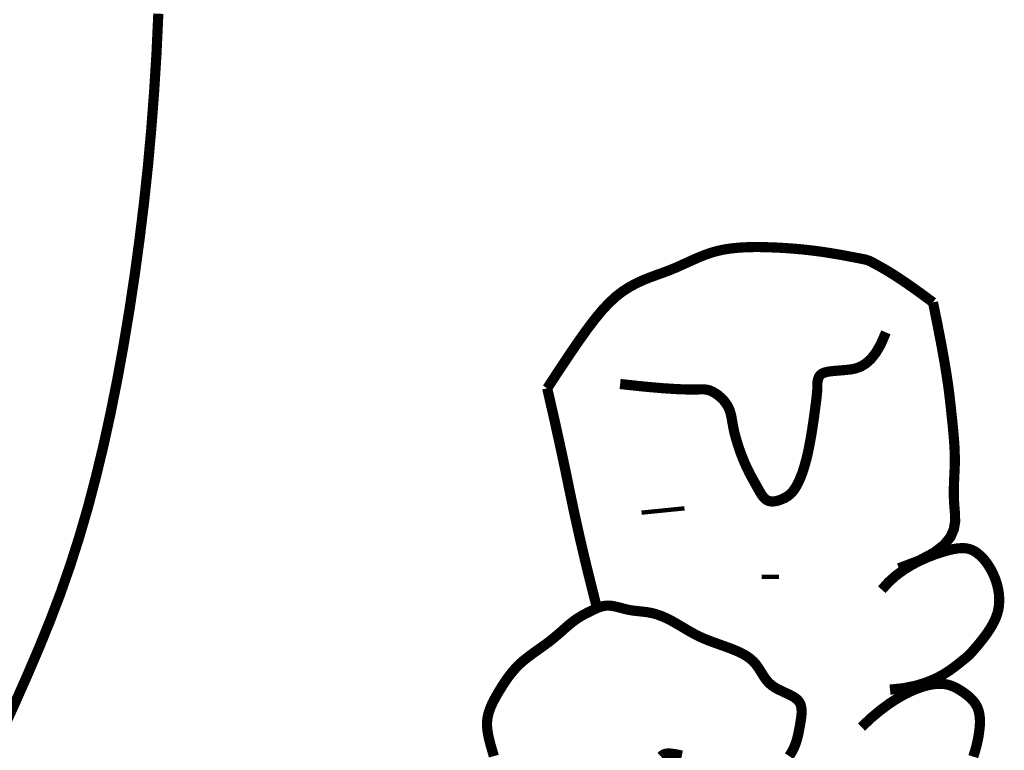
# Model space of a CAD drawing. Header units: feet. Extents: x 24.4 to 32.9, y 2.4 to 13.4.
# Tile 152 of 156: x 31.765 to 31.988, y 4.284 to 4.449. Entities that reach past the tile are written whole.
import ezdxf

# ---------------------------------------------------------------- set-up
doc = ezdxf.new("R2010")
doc.units = ezdxf.units.FT
doc.header["$MEASUREMENT"] = 0
doc.layers.add('FACE', color=7, linetype='Continuous')

msp = doc.modelspace()

# ---------------------------------------------------------------- linework, layer by layer
at = {"layer": 'FACE', "color": 7}
for points, const_width in [([(31.79642, 4.45044), (31.79601, 4.44152), (31.79547, 4.43281), (31.79482, 4.42428), (31.79406, 4.41591), (31.79318, 4.40768), (31.79219, 4.39956), (31.7911, 4.39152), (31.7899, 4.38355), (31.78859, 4.37568), (31.78718, 4.36792), (31.78566, 4.36032), (31.78404, 4.35289), (31.7823, 4.34568), (31.78047, 4.33871), (31.77852, 4.33202), (31.77647, 4.32561), (31.7743, 4.3194), (31.77199, 4.31331), (31.76953, 4.30725), (31.76691, 4.30111), (31.76412, 4.29481), (31.76113, 4.28824)], 0.0023), ([(31.8844, 4.36571), (31.88701, 4.3697), (31.88936, 4.37323), (31.89148, 4.37633), (31.8934, 4.37903), (31.89517, 4.38136), (31.89683, 4.38336), (31.89842, 4.38506), (31.89997, 4.38649), (31.90153, 4.38768), (31.90308, 4.38867), (31.90463, 4.3895), (31.90616, 4.3902), (31.90767, 4.3908), (31.90916, 4.39135), (31.91061, 4.39187), (31.91203, 4.3924), (31.9134, 4.39296), (31.91474, 4.39356), (31.91607, 4.39416), (31.91738, 4.39476), (31.91871, 4.39534), (31.92005, 4.39588), (31.92143, 4.39636), (31.92286, 4.39677), (31.92434, 4.39709), (31.92587, 4.39733), (31.92744, 4.39749), (31.92902, 4.3976), (31.93062, 4.39765), (31.9322, 4.39766), (31.93377, 4.39763), (31.93531, 4.39758), (31.9368, 4.39752), (31.93826, 4.39743), (31.93967, 4.39733), (31.94106, 4.39722), (31.94243, 4.39709), (31.94378, 4.39694), (31.94511, 4.39678), (31.94644, 4.3966), (31.94776, 4.3964), (31.94905, 4.39619), (31.95031, 4.39598), (31.9515, 4.39577), (31.9526, 4.39556), (31.95361, 4.39537), (31.95449, 4.3952), (31.95522, 4.39506), (31.9558, 4.39494), (31.95626, 4.39485), (31.95664, 4.39475), (31.95697, 4.39464), (31.95731, 4.39451), (31.95768, 4.39433), (31.95814, 4.39409), (31.95871, 4.39378), (31.95945, 4.39338), (31.96038, 4.39285), (31.96153, 4.39217), (31.96294, 4.3913), (31.96463, 4.39019), (31.96662, 4.38882), (31.96896, 4.38715), (31.97167, 4.38515)], 0.0023), ([(31.97167, 4.38515), (31.97273, 4.37991), (31.97357, 4.37556), (31.97422, 4.37197), (31.9747, 4.36903), (31.97507, 4.3666), (31.97534, 4.36457), (31.97554, 4.36282), (31.97572, 4.36121), (31.97588, 4.35966), (31.97605, 4.35813), (31.9762, 4.35663), (31.97633, 4.35516), (31.97645, 4.35373), (31.97654, 4.35232), (31.97659, 4.35095), (31.97661, 4.34962), (31.9766, 4.34831), (31.97655, 4.34703), (31.97649, 4.34575), (31.97643, 4.34446), (31.97639, 4.34313), (31.97638, 4.34177), (31.97642, 4.34034), (31.97652, 4.33884), (31.97665, 4.33725), (31.97668, 4.33559), (31.9764, 4.33387), (31.97564, 4.33211), (31.9742, 4.33032), (31.9719, 4.32854), (31.96855, 4.32676), (31.96396, 4.32501)], 0.0023), ([(31.90089, 4.36668), (31.9064, 4.36609), (31.91068, 4.36572), (31.9139, 4.36552), (31.91626, 4.36544), (31.91792, 4.36544), (31.91907, 4.36547), (31.91988, 4.36547), (31.92053, 4.3654), (31.92118, 4.36522), (31.92183, 4.36494), (31.92248, 4.36456), (31.92311, 4.36411), (31.9237, 4.3636), (31.92425, 4.36304), (31.92473, 4.36245), (31.92514, 4.36185), (31.92546, 4.36124), (31.92571, 4.36063), (31.9259, 4.36), (31.92605, 4.35934), (31.92618, 4.35866), (31.9263, 4.35794), (31.92644, 4.35717), (31.9266, 4.35635), (31.9268, 4.35548), (31.92705, 4.35455), (31.92733, 4.3536), (31.92763, 4.35263), (31.92796, 4.35167), (31.92831, 4.35071), (31.92867, 4.34979), (31.92903, 4.34892), (31.92939, 4.3481), (31.92976, 4.34733), (31.93011, 4.34662), (31.93047, 4.34595), (31.93081, 4.34531), (31.93115, 4.34471), (31.93147, 4.34414), (31.93178, 4.34358), (31.93208, 4.34305), (31.93236, 4.34253), (31.93265, 4.34205), (31.93293, 4.3416), (31.93323, 4.3412), (31.93353, 4.34086), (31.93386, 4.34057), (31.93421, 4.34035), (31.93459, 4.34021), (31.93499, 4.34013), (31.93541, 4.34011), (31.93584, 4.34015), (31.93629, 4.34023), (31.93673, 4.34035), (31.93717, 4.3405), (31.9376, 4.34068), (31.93802, 4.34087), (31.93842, 4.34108), (31.93882, 4.34133), (31.9392, 4.34163), (31.93957, 4.34197), (31.93994, 4.34238), (31.94031, 4.34286), (31.94067, 4.34343), (31.94104, 4.34408), (31.9414, 4.34482), (31.94175, 4.34566), (31.94211, 4.3466), (31.94245, 4.34763), (31.94278, 4.34877), (31.94311, 4.35001), (31.94342, 4.35135), (31.94371, 4.35279), (31.94399, 4.3543), (31.94425, 4.35583), (31.94448, 4.35735), (31.9447, 4.35882), (31.94489, 4.36019), (31.94505, 4.36144), (31.94519, 4.36251), (31.9453, 4.36338), (31.94537, 4.36406), (31.94543, 4.36461), (31.94547, 4.36503), (31.94549, 4.36537), (31.94551, 4.36567), (31.94551, 4.36594), (31.94551, 4.36622), (31.94551, 4.36655), (31.94552, 4.3669), (31.94556, 4.36728), (31.94563, 4.36766), (31.94575, 4.36803), (31.94592, 4.36838), (31.94616, 4.3687), (31.94648, 4.36897), (31.94689, 4.36919), (31.94738, 4.36935), (31.94797, 4.36948), (31.94863, 4.36957), (31.94937, 4.36965), (31.9502, 4.36971), (31.95109, 4.36978), (31.95206, 4.36987), (31.95309, 4.36998), (31.95417, 4.3702), (31.9553, 4.37061), (31.95645, 4.37129), (31.95761, 4.37232), (31.95877, 4.37379), (31.95991, 4.37577), (31.96102, 4.37836)], 0.0023), ([(31.89567, 4.31599), (31.89566, 4.31602), (31.89496, 4.31875), (31.89427, 4.3215), (31.89358, 4.32426), (31.89292, 4.32699), (31.89228, 4.3297), (31.89166, 4.33238), (31.89107, 4.33503), (31.89049, 4.33766), (31.88994, 4.34026), (31.8894, 4.34284), (31.88887, 4.34544), (31.88831, 4.34812), (31.88772, 4.35086), (31.88711, 4.35368), (31.88647, 4.35658), (31.88581, 4.35955), (31.88511, 4.36259), (31.8844, 4.36571)], 0.0023), ([(31.90575, 4.33759), (31.91545, 4.33856)], 0.000969), ([(31.96009, 4.32016), (31.96162, 4.32186), (31.9633, 4.32336), (31.96506, 4.32466), (31.96687, 4.32577), (31.96868, 4.32671), (31.97045, 4.32749), (31.97212, 4.32814), (31.97366, 4.32865), (31.97503, 4.32905), (31.97624, 4.32934), (31.9773, 4.32951), (31.97825, 4.32957), (31.9791, 4.32953), (31.97987, 4.32937), (31.98058, 4.32911), (31.98126, 4.32874), (31.98192, 4.32826), (31.98256, 4.32769), (31.98317, 4.32704), (31.98375, 4.32631), (31.98429, 4.32553), (31.98479, 4.32469), (31.98523, 4.32382), (31.98563, 4.32292), (31.98596, 4.322), (31.98623, 4.32108), (31.98644, 4.32015), (31.98658, 4.31922), (31.98665, 4.31829), (31.98665, 4.31738), (31.98658, 4.31648), (31.98644, 4.31561), (31.98622, 4.31476), (31.98593, 4.31394), (31.98559, 4.31315), (31.98521, 4.31239), (31.98478, 4.31165), (31.98434, 4.31095), (31.98387, 4.31027), (31.9834, 4.30963), (31.98294, 4.30902), (31.98248, 4.30844), (31.98205, 4.3079), (31.98164, 4.3074), (31.98125, 4.30696), (31.98091, 4.30656), (31.98061, 4.30622), (31.98036, 4.30593), (31.98016, 4.30571), (31.97998, 4.30552), (31.97979, 4.30533), (31.97955, 4.30512), (31.97924, 4.30486), (31.97882, 4.30451), (31.97825, 4.30406), (31.97751, 4.30346), (31.97656, 4.30272), (31.97537, 4.30186), (31.97393, 4.30094), (31.9722, 4.30003), (31.97016, 4.29918), (31.96779, 4.29845), (31.96506, 4.29789), (31.96194, 4.29756)], 0.0023), ([(31.93292, 4.32305), (31.9368, 4.32305)], 0.000969), ([(31.87232, 4.28251), (31.87208, 4.28337), (31.87183, 4.28422), (31.87159, 4.28506), (31.87136, 4.28591), (31.87116, 4.28676), (31.87098, 4.28761), (31.87086, 4.28846), (31.87078, 4.28931), (31.87078, 4.29016), (31.87086, 4.29101), (31.87102, 4.29185), (31.87127, 4.2927), (31.87158, 4.29354), (31.87195, 4.29438), (31.87236, 4.29521), (31.87281, 4.29603), (31.87328, 4.29684), (31.87377, 4.29764), (31.87425, 4.29842), (31.87475, 4.29918), (31.87525, 4.29993), (31.87579, 4.30067), (31.87635, 4.30139), (31.87695, 4.30209), (31.87759, 4.30278), (31.87829, 4.30346), (31.87904, 4.30412), (31.87985, 4.30477), (31.88068, 4.3054), (31.88154, 4.30603), (31.88241, 4.30665), (31.88327, 4.30726), (31.88411, 4.30787), (31.88492, 4.30847), (31.88568, 4.30908), (31.88641, 4.30968), (31.88709, 4.31027), (31.88774, 4.31084), (31.88836, 4.31139), (31.88896, 4.31191), (31.88953, 4.3124), (31.89009, 4.31284), (31.89062, 4.31325), (31.89115, 4.31361), (31.89166, 4.31394), (31.89217, 4.31424), (31.89266, 4.31452), (31.89315, 4.31478), (31.89364, 4.31503), (31.89413, 4.31527), (31.89461, 4.31551), (31.8951, 4.31574), (31.89559, 4.31596), (31.89609, 4.31616), (31.89659, 4.31633), (31.8971, 4.31645), (31.89763, 4.31654), (31.89817, 4.31657), (31.89872, 4.31654), (31.89929, 4.31646), (31.89986, 4.31634), (31.90045, 4.3162), (31.90105, 4.31605), (31.90165, 4.31588), (31.90225, 4.31573), (31.90286, 4.3156), (31.90346, 4.31549), (31.90407, 4.31541), (31.90468, 4.31534), (31.90528, 4.31528), (31.90589, 4.31521), (31.90649, 4.31514), (31.9071, 4.31506), (31.90771, 4.31495), (31.90831, 4.31482), (31.90892, 4.31465), (31.90953, 4.31445), (31.91015, 4.31423), (31.91078, 4.31397), (31.91141, 4.31368), (31.91206, 4.31336), (31.91272, 4.31302), (31.91339, 4.31264), (31.91408, 4.31224), (31.91478, 4.31182), (31.91549, 4.3114), (31.91621, 4.31098), (31.91693, 4.31056), (31.91765, 4.31016), (31.91838, 4.30979), (31.91911, 4.30944), (31.91984, 4.30911), (31.92058, 4.30881), (31.92133, 4.30851), (31.9221, 4.30823), (31.92288, 4.30795), (31.92369, 4.30766), (31.92453, 4.30736), (31.92539, 4.30705), (31.92626, 4.30672), (31.92714, 4.30636), (31.928, 4.30597), (31.92883, 4.30554), (31.92962, 4.30507), (31.93034, 4.30455), (31.93099, 4.30397), (31.93156, 4.30334), (31.93206, 4.30266), (31.93252, 4.30196), (31.93296, 4.30125), (31.9334, 4.30054), (31.93388, 4.29986), (31.93442, 4.29922), (31.93504, 4.29864), (31.93575, 4.29813), (31.93654, 4.29768), (31.93737, 4.29727), (31.93821, 4.29688), (31.93903, 4.29651), (31.93979, 4.29612), (31.94047, 4.29571), (31.94102, 4.29525), (31.94144, 4.29473), (31.94172, 4.29417), (31.94188, 4.29355), (31.94195, 4.2929), (31.94195, 4.29222), (31.94189, 4.29152), (31.94179, 4.2908), (31.94167, 4.29008), (31.94155, 4.28935), (31.94142, 4.28862), (31.94128, 4.2879), (31.94113, 4.28718), (31.94095, 4.28648), (31.94074, 4.28578), (31.9405, 4.28509), (31.94022, 4.28442), (31.9399, 4.28376), (31.93953, 4.28312), (31.93914, 4.28252)], 0.0023), ([(31.9555, 4.2891), (31.95767, 4.29115), (31.95978, 4.29291), (31.96181, 4.29441), (31.96376, 4.29567), (31.96561, 4.29669), (31.96735, 4.2975), (31.96895, 4.2981), (31.9704, 4.29853), (31.9717, 4.29878), (31.97285, 4.29889), (31.97388, 4.29887), (31.9748, 4.29873), (31.97562, 4.29851), (31.97638, 4.29821), (31.97707, 4.29786), (31.97773, 4.29747), (31.97836, 4.29707), (31.97896, 4.29664), (31.97953, 4.2962), (31.98006, 4.29574), (31.98055, 4.29525), (31.98098, 4.29474), (31.98136, 4.29419), (31.98167, 4.29362), (31.98191, 4.29301), (31.98209, 4.29237), (31.98221, 4.29169), (31.98228, 4.29098), (31.9823, 4.29024), (31.98227, 4.28947), (31.9822, 4.28867), (31.98209, 4.28783), (31.98196, 4.28697), (31.98179, 4.28608), (31.98159, 4.28518), (31.98135, 4.28426), (31.98108, 4.28333), (31.98078, 4.2824)], 0.0023), ([(31.91485, 4.28265), (31.91409, 4.28281), (31.91338, 4.28295), (31.91275, 4.28305), (31.91219, 4.28311), (31.91169, 4.28312), (31.91124, 4.28307), (31.91084, 4.28293), (31.91047, 4.28272), (31.91014, 4.2824)], 0.0023)]:
    msp.add_lwpolyline(points, dxfattribs=dict(at, const_width=const_width))

doc.saveas('drawing.dxf')
